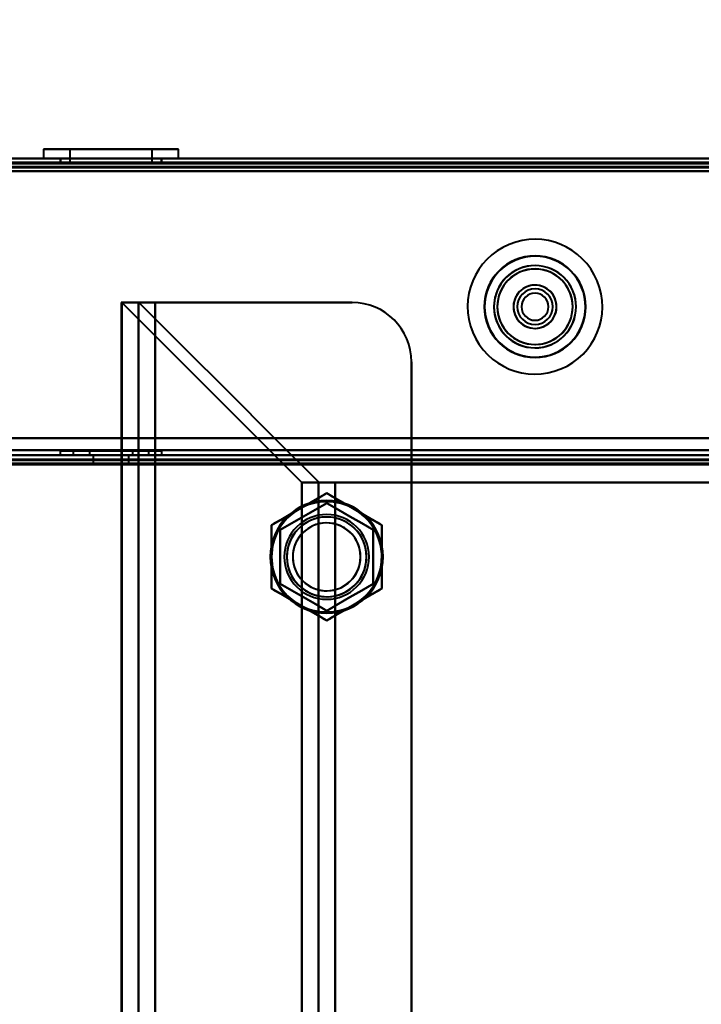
# Model space of a CAD drawing. Header units: millimetres. Extents: x -695 to 695, y -1115 to 611.
# Tile 83 of 87: x 337 to 418, y 262 to 378. Entities that reach past the tile are written whole.
import ezdxf

# ---------------------------------------------------------------- set-up
doc = ezdxf.new("R2010")
doc.units = ezdxf.units.MM
doc.layers.add('G-IMPT', color=8, linetype='Continuous', lineweight=40)

# ---------------------------------------------------------------- blocks, each defined once
blk = doc.blocks.new('NEXA 700 CALQUES_dwg-751640-Niveau de réf_')
at = {"layer": 'G-IMPT'}
for p, q in [((340.08, 353.1), (340.08, 352)), ((351.08, 353.1), (340.08, 353.1)), ((340.08, 353.1), (351.08, 353.1)), ((340.08, 353.1), (344.99, 353.1)), ((343.18, 353.1), (343.18, 351.5)), ((349.89, 353.1), (343.18, 353.1)), ((343.18, 353.1), (349.89, 353.1)), ((355.98, 353.1), (344.99, 353.1)), ((344.99, 353.1), (355.98, 353.1)), ((352.88, 353.1), (346.17, 353.1)), ((346.17, 353.1), (352.88, 353.1)), ((351.08, 353.1), (355.98, 353.1)), ((352.88, 351.5), (352.88, 353.1)), ((355.98, 352), (355.98, 353.1)), ((532.43, 352), (-536.37, 352)), ((497.43, 352), (-501.37, 352)), ((344.99, 352), (340.08, 352)), ((351.08, 352), (340.08, 352)), ((340.08, 352), (351.08, 352)), ((342.03, 352), (342.03, 351.5)), ((348.03, 352), (342.03, 352)), ((348.03, 352), (342.03, 352)), ((342.08, 352), (342.08, 351.5)), ((342.08, 352), (350.31, 352)), ((355.98, 352), (344.99, 352)), ((344.99, 352), (355.98, 352)), ((345.75, 352), (353.98, 352)), ((354.03, 352), (348.03, 352)), ((355.98, 352), (351.08, 352)), ((353.98, 351.5), (353.98, 352)), ((354.03, 351.5), (354.03, 352)), ((342.03, 351.5), (348.03, 351.5)), ((350.31, 351.5), (342.08, 351.5)), ((348.03, 351.5), (343.18, 351.5)), ((343.18, 351.5), (349.89, 351.5)), ((348.03, 351.5), (345.75, 351.5)), ((346.17, 351.5), (348.03, 351.5)), ((353.98, 351.5), (348.03, 351.5)), ((348.03, 351.5), (354.03, 351.5)), ((352.88, 351.5), (348.03, 351.5)), ((348.03, 351.5), (352.88, 351.5)), ((349.23, 335), (349.23, -335)), ((353.23, 335), (349.23, 335)), ((349.23, 335), (353.23, 335)), ((351.23, 335), (351.23, -335)), ((353.23, 335), (351.23, 335)), ((351.23, 335), (353.23, 335)), ((342.03, 317.5), (342.03, 317)), ((342.03, 317.5), (348.03, 317.5)), ((348.03, 317.5), (342.03, 317.5)), ((343.58, 317.5), (343.58, 317)), ((343.58, 317.5), (349.73, 317.5)), ((348.03, 317.5), (343.58, 317.5)), ((345.48, 317.5), (345.48, 317)), ((349.01, 317.5), (345.48, 317.5)), ((345.48, 317.5), (348.03, 317.5)), ((346.33, 317.5), (348.03, 317.5)), ((348.03, 317.5), (347.05, 317.5)), ((348.03, 317.5), (352.48, 317.5)), ((348.03, 317.5), (354.03, 317.5)), ((352.48, 317.5), (348.03, 317.5)), ((354.03, 317.5), (348.03, 317.5)), ((350.58, 317.5), (348.03, 317.5)), ((348.03, 317.5), (350.58, 317.5)), ((350.58, 317), (350.58, 317.5)), ((352.48, 317), (352.48, 317.5)), ((354.03, 317), (354.03, 317.5)), ((-500.87, 317), (496.93, 317)), ((496.93, 316.5), (-500.87, 316.5)), ((354.03, 317), (342.03, 317)), ((354.03, 317), (342.03, 317)), ((342.03, 317), (348.03, 317)), ((346.33, 317), (343.58, 317)), ((349.73, 317), (343.58, 317)), ((343.58, 317), (352.48, 317)), ((343.58, 317), (352.48, 317)), ((350.58, 317), (345.48, 317)), ((350.58, 317), (345.48, 317)), ((345.48, 317), (349.01, 317)), ((345.48, 317), (347.05, 317)), ((345.93, 317), (345.93, 316)), ((348.03, 317), (345.93, 317)), ((348.03, 317), (345.93, 317)), ((345.93, 317), (350.13, 317)), ((345.93, 317), (350.13, 317)), ((345.93, 316), (348.03, 316)), ((345.93, 316), (348.03, 316)), ((350.13, 316), (345.93, 316)), ((350.13, 316), (345.93, 316)), ((352.48, 317), (346.33, 317)), ((347.05, 317), (350.58, 317)), ((348.03, 317), (354.03, 317)), ((348.03, 317), (354.03, 317)), ((350.13, 317), (348.03, 317)), ((348.03, 316), (350.13, 316)), ((350.13, 316), (350.13, 317)), ((370.52, 313.78), (374.46, 313.78)), ((374.46, 313.78), (370.52, 313.78)), ((374.46, 313.78), (372.58, 313.78)), ((372.58, 313.78), (374.46, 313.78))]:
    blk.add_line(p, q, dxfattribs=at)
at = {"layer": 'G-IMPT', "flags": 128}
for points in [[(532.43, 352), (265.23, 352), (-1.97, 352), (-269.17, 352), (-536.37, 352)], [(-536.37, 352), (-269.17, 352), (-1.97, 352), (265.23, 352), (532.43, 352)], [(532.43, 352), (265.23, 352), (-1.97, 352), (-269.17, 352), (-536.37, 352)], [(-536.37, 352), (-269.17, 352), (-1.97, 352), (265.23, 352), (532.43, 352)], [(-501.37, 352), (-251.67, 352), (-1.97, 352), (247.73, 352), (497.43, 352)], [(497.43, 352), (247.73, 352), (-1.97, 352), (-251.67, 352), (-501.37, 352)], [(-501.37, 352), (-251.67, 352), (-1.97, 352), (247.73, 352), (497.43, 352)], [(497.43, 352), (247.73, 352), (-1.97, 352), (-251.67, 352), (-501.37, 352)], [(532.43, 351.5), (265.23, 351.5), (-1.97, 351.5), (-269.17, 351.5), (-536.37, 351.5)], [(532.43, 351.4), (265.23, 351.4), (-1.97, 351.4), (-269.17, 351.4), (-536.37, 351.4)], [(-536.37, 351.4), (-269.17, 351.4), (-1.97, 351.4), (265.23, 351.4), (532.43, 351.4)], [(-536.37, 351.4), (-269.17, 351.4), (-1.97, 351.4), (265.23, 351.4), (532.43, 351.4)], [(532.03, 351), (265.03, 351), (-1.97, 351), (-268.97, 351), (-535.97, 351)], [(-535.97, 351), (-268.97, 351), (-1.97, 351), (265.03, 351), (532.03, 351)], [(531.93, 351.5), (264.98, 351.5), (-1.97, 351.5), (-268.92, 351.5), (-535.87, 351.5)], [(-535.87, 351.5), (-268.92, 351.5), (-1.97, 351.5), (264.98, 351.5), (531.93, 351.5)], [(531.93, 351.5), (264.98, 351.5), (-1.97, 351.5), (-268.92, 351.5), (-535.87, 351.5)], [(-535.87, 351.5), (-268.92, 351.5), (-1.97, 351.5), (264.98, 351.5), (531.93, 351.5)], [(531.93, 351.5), (264.98, 351.5), (-1.97, 351.5), (-268.92, 351.5), (-535.87, 351.5)], [(-535.87, 351.5), (-268.92, 351.5), (-1.97, 351.5), (264.98, 351.5), (531.93, 351.5)], [(-535.87, 351), (-268.92, 351), (-1.97, 351), (264.98, 351), (531.93, 351)], [(531.93, 351), (264.98, 351), (-1.97, 351), (-268.92, 351), (-535.87, 351)], [(-501.37, 351.5), (-251.67, 351.5), (-1.97, 351.5), (247.73, 351.5), (497.43, 351.5)], [(497.43, 351.5), (247.73, 351.5), (-1.97, 351.5), (-251.67, 351.5), (-501.37, 351.5)], [(497.43, 351.4), (247.73, 351.4), (-1.97, 351.4), (-251.67, 351.4), (-501.37, 351.4)], [(497.43, 351.4), (247.73, 351.4), (-1.97, 351.4), (-251.67, 351.4), (-501.37, 351.4)], [(-501.37, 351.4), (-251.67, 351.4), (-1.97, 351.4), (247.73, 351.4), (497.43, 351.4)], [(497.43, 351.4), (247.73, 351.4), (-1.97, 351.4), (-251.67, 351.4), (-501.37, 351.4)], [(-501.37, 351.4), (-251.67, 351.4), (-1.97, 351.4), (247.73, 351.4), (497.43, 351.4)], [(-501.37, 351.4), (-251.67, 351.4), (-1.97, 351.4), (247.73, 351.4), (497.43, 351.4)], [(497.43, 350.9), (247.73, 350.9), (-1.97, 350.9), (-251.67, 350.9), (-501.37, 350.9)], [(-501.37, 350.9), (-251.67, 350.9), (-1.97, 350.9), (247.73, 350.9), (497.43, 350.9)], [(-500.97, 351.5), (-251.47, 351.5), (-1.97, 351.5), (247.53, 351.5), (497.03, 351.5)], [(497.03, 351.5), (247.53, 351.5), (-1.97, 351.5), (-251.47, 351.5), (-500.97, 351.5)], [(-500.97, 351.5), (-251.47, 351.5), (-1.97, 351.5), (247.53, 351.5), (497.03, 351.5)], [(497.03, 351.5), (247.53, 351.5), (-1.97, 351.5), (-251.47, 351.5), (-500.97, 351.5)], [(-500.87, 350.5), (-251.42, 350.5), (-1.97, 350.5), (247.48, 350.5), (496.93, 350.5)], [(496.93, 350.5), (247.48, 350.5), (-1.97, 350.5), (-251.42, 350.5), (-500.87, 350.5)], [(496.93, 350.5), (247.48, 350.5), (-1.97, 350.5), (-251.42, 350.5), (-500.87, 350.5)], [(-500.87, 350.5), (-251.42, 350.5), (-1.97, 350.5), (247.48, 350.5), (496.93, 350.5)], [(-500.87, 350.5), (-251.42, 350.5), (-1.97, 350.5), (247.48, 350.5), (496.93, 350.5)], [(496.93, 350.5), (247.48, 350.5), (-1.97, 350.5), (-251.42, 350.5), (-500.87, 350.5)], [(-500.87, 350.5), (-251.42, 350.5), (-1.97, 350.5), (247.48, 350.5), (496.93, 350.5)], [(496.93, 350.5), (247.48, 350.5), (-1.97, 350.5), (-251.42, 350.5), (-500.87, 350.5)], [(349.29, 335), (349.8, 335), (350.31, 335), (350.82, 335), (351.32, 335)], [(370.52, 313.78), (365.21, 319.08), (359.9, 324.39), (354.6, 329.69), (349.29, 335)], [(351.32, 335), (350.82, 335), (350.31, 335), (349.8, 335), (349.29, 335)], [(349.29, -335), (349.29, -167.5), (349.29, 0), (349.29, 167.5), (349.29, 335)], [(349.29, 335), (354.6, 329.69), (359.9, 324.39), (365.21, 319.08), (370.52, 313.78)], [(349.29, 335), (349.29, 167.5), (349.29, 0), (349.29, -167.5), (349.29, -335)], [(351.26, -335), (351.26, -167.5), (351.26, 0), (351.26, 167.5), (351.26, 335)], [(351.32, 335), (351.31, 335), (351.29, 335), (351.28, 335), (351.26, 335)], [(351.26, 335), (351.26, 167.5), (351.26, 0), (351.26, -167.5), (351.26, -335)], [(351.26, 335), (351.28, 335), (351.29, 335), (351.31, 335), (351.32, 335)], [(372.49, 313.84), (367.2, 319.13), (361.91, 324.42), (356.61, 329.71), (351.32, 335)], [(351.32, 335), (356.61, 329.71), (361.91, 324.42), (367.2, 319.13), (372.49, 313.84)], [(353.23, 335), (353.23, 167.5), (353.23, 0), (353.23, -167.5), (353.23, -335)], [(353.23, -335), (353.23, -167.5), (353.23, 0), (353.23, 167.5), (353.23, 335)], [(353.23, 335), (359.04, 335), (364.85, 335), (370.66, 335), (376.46, 335)], [(353.23, 335), (359.04, 335), (364.85, 335), (370.66, 335), (376.46, 335)], [(376.46, 335), (370.66, 335), (364.85, 335), (359.04, 335), (353.23, 335)], [(376.46, 335), (370.66, 335), (364.85, 335), (359.04, 335), (353.23, 335)], [(353.23, 335), (353.23, 331), (353.23, 327), (353.23, 323), (353.23, 319)], [(353.23, 319), (353.23, 323), (353.23, 327), (353.23, 331), (353.23, 335)], [(383.46, 328), (383.46, 164), (383.46, 0), (383.46, -164), (383.46, -328)], [(383.46, -328), (383.46, -164), (383.46, 0), (383.46, 164), (383.46, 328)], [(383.46, 328), (383.46, 325.75), (383.46, 323.5), (383.46, 321.25), (383.46, 319)], [(383.46, 319), (383.46, 321.25), (383.46, 323.5), (383.46, 325.75), (383.46, 328)], [(-501.37, 319), (-251.67, 319), (-1.97, 319), (247.73, 319), (497.43, 319)], [(497.43, 319), (247.73, 319), (-1.97, 319), (-251.67, 319), (-501.37, 319)], [(-500.87, 319), (-251.42, 319), (-1.97, 319), (247.48, 319), (496.93, 319)], [(496.93, 319), (247.48, 319), (-1.97, 319), (-251.42, 319), (-500.87, 319)], [(496.93, 319), (247.48, 319), (-1.97, 319), (-251.42, 319), (-500.87, 319)], [(-500.87, 319), (-251.42, 319), (-1.97, 319), (247.48, 319), (496.93, 319)], [(353.23, 319), (175.63, 319), (-1.97, 319), (-179.57, 319), (-357.17, 319)], [(-357.17, 319), (-179.57, 319), (-1.97, 319), (175.63, 319), (353.23, 319)], [(353.23, 319), (353.23, 318.35), (353.23, 317.7), (353.23, 317.05), (353.23, 316.4)], [(383.46, 319), (375.91, 319), (368.35, 319), (360.79, 319), (353.23, 319)], [(353.23, 319), (360.79, 319), (368.35, 319), (375.91, 319), (383.46, 319)], [(353.23, 316.4), (353.23, 317.05), (353.23, 317.7), (353.23, 318.35), (353.23, 319)], [(383.46, 319), (383.46, 318.35), (383.46, 317.7), (383.46, 317.05), (383.46, 316.4)], [(383.46, 316.4), (383.46, 317.05), (383.46, 317.7), (383.46, 318.35), (383.46, 319)], [(478.03, 319), (454.39, 319), (430.75, 319), (407.11, 319), (383.46, 319)], [(383.46, 319), (407.11, 319), (430.75, 319), (454.39, 319), (478.03, 319)], [(-500.87, 317.6), (-251.42, 317.6), (-1.97, 317.6), (247.48, 317.6), (496.93, 317.6)], [(496.93, 317.6), (247.48, 317.6), (-1.97, 317.6), (-251.42, 317.6), (-500.87, 317.6)], [(496.93, 317.6), (247.48, 317.6), (-1.97, 317.6), (-251.42, 317.6), (-500.87, 317.6)], [(-500.87, 317.6), (-251.42, 317.6), (-1.97, 317.6), (247.48, 317.6), (496.93, 317.6)], [(497.43, 317), (247.73, 317), (-1.97, 317), (-251.67, 317), (-501.37, 317)], [(-501.37, 317), (-251.67, 317), (-1.97, 317), (247.73, 317), (497.43, 317)], [(-501.37, 316.5), (-251.67, 316.5), (-1.97, 316.5), (247.73, 316.5), (497.43, 316.5)], [(497.43, 316.4), (247.73, 316.4), (-1.97, 316.4), (-251.67, 316.4), (-501.37, 316.4)], [(497.03, 316), (247.53, 316), (-1.97, 316), (-251.47, 316), (-500.97, 316)], [(-500.97, 316), (-251.47, 316), (-1.97, 316), (247.53, 316), (497.03, 316)], [(496.93, 317), (247.48, 317), (-1.97, 317), (-251.42, 317), (-500.87, 317)], [(-500.87, 317), (-251.42, 317), (-1.97, 317), (247.48, 317), (496.93, 317)], [(496.93, 317), (247.48, 317), (-1.97, 317), (-251.42, 317), (-500.87, 317)], [(-500.87, 317), (-251.42, 317), (-1.97, 317), (247.48, 317), (496.93, 317)], [(496.93, 317), (247.48, 317), (-1.97, 317), (-251.42, 317), (-500.87, 317)], [(-500.87, 317), (-251.42, 317), (-1.97, 317), (247.48, 317), (496.93, 317)], [(-500.87, 316.5), (-251.42, 316.5), (-1.97, 316.5), (247.48, 316.5), (496.93, 316.5)], [(-500.87, 316.5), (-251.42, 316.5), (-1.97, 316.5), (247.48, 316.5), (496.93, 316.5)], [(496.93, 316.5), (247.48, 316.5), (-1.97, 316.5), (-251.42, 316.5), (-500.87, 316.5)], [(496.93, 316.5), (247.48, 316.5), (-1.97, 316.5), (-251.42, 316.5), (-500.87, 316.5)], [(-500.87, 316.5), (-251.42, 316.5), (-1.97, 316.5), (247.48, 316.5), (496.93, 316.5)], [(496.93, 316.5), (247.48, 316.5), (-1.97, 316.5), (-251.42, 316.5), (-500.87, 316.5)], [(496.93, 316), (247.48, 316), (-1.97, 316), (-251.42, 316), (-500.87, 316)], [(-500.87, 316), (-251.42, 316), (-1.97, 316), (247.48, 316), (496.93, 316)], [(-500.87, 315.9), (-251.42, 315.9), (-1.97, 315.9), (247.48, 315.9), (496.93, 315.9)], [(496.93, 315.9), (247.48, 315.9), (-1.97, 315.9), (-251.42, 315.9), (-500.87, 315.9)], [(353.23, 316.4), (175.63, 316.4), (-1.97, 316.4), (-179.57, 316.4), (-357.17, 316.4)], [(-357.17, 316.4), (-179.57, 316.4), (-1.97, 316.4), (175.63, 316.4), (353.23, 316.4)], [(353.23, 316.4), (360.79, 316.4), (368.35, 316.4), (375.91, 316.4), (383.46, 316.4)], [(353.23, -334.4), (353.23, -171.7), (353.23, -9), (353.23, 153.7), (353.23, 316.4)], [(383.46, 316.4), (375.91, 316.4), (368.35, 316.4), (360.79, 316.4), (353.23, 316.4)], [(353.23, 316.4), (353.23, 153.7), (353.23, -9), (353.23, -171.7), (353.23, -334.4)], [(383.46, 316.4), (383.46, 155.3), (383.46, -5.8), (383.46, -166.9), (383.46, -328)], [(383.46, -328), (383.46, -166.9), (383.46, -5.8), (383.46, 155.3), (383.46, 316.4)], [(383.46, 316.4), (407.11, 316.4), (430.75, 316.4), (454.39, 316.4), (478.03, 316.4)], [(478.03, 316.4), (454.39, 316.4), (430.75, 316.4), (407.11, 316.4), (383.46, 316.4)], [(372.58, 313.78), (372.07, 313.78), (371.55, 313.78), (371.03, 313.78), (370.52, 313.78)], [(370.52, -313.78), (370.52, -156.89), (370.52, 0), (370.52, 156.89), (370.52, 313.78)], [(370.52, 313.78), (371.03, 313.78), (371.55, 313.78), (372.07, 313.78), (372.58, 313.78)], [(370.52, 313.78), (370.52, 156.89), (370.52, 0), (370.52, -156.89), (370.52, -313.78)], [(372.49, 313.84), (372.49, 156.92), (372.49, 0), (372.49, -156.92), (372.49, -313.84)], [(372.49, -313.84), (372.49, -156.92), (372.49, 0), (372.49, 156.92), (372.49, 313.84)], [(487.04, 313.78), (458.89, 313.78), (430.75, 313.78), (402.6, 313.78), (374.46, 313.78)], [(374.46, 313.78), (374.46, 156.89), (374.46, 0), (374.46, -156.89), (374.46, -313.78)], [(374.46, -313.78), (374.46, -156.89), (374.46, 0), (374.46, 156.89), (374.46, 313.78)], [(374.46, -313.78), (374.46, -156.89), (374.46, 0), (374.46, 156.89), (374.46, 313.78)], [(374.46, 313.78), (402.6, 313.78), (430.75, 313.78), (458.89, 313.78), (487.04, 313.78)], [(374.46, 313.78), (374.46, 156.89), (374.46, 0), (374.46, -156.89), (374.46, -313.78)], [(374.46, 313.78), (402.6, 313.78), (430.75, 313.78), (458.89, 313.78), (487.04, 313.78)], [(487.04, 313.78), (458.89, 313.78), (430.75, 313.78), (402.6, 313.78), (374.46, 313.78)], [(370.21, 310.63), (371.03, 311.1), (371.84, 311.57), (372.65, 312.04), (373.46, 312.51)], [(373.46, 312.51), (372.65, 312.04), (371.84, 311.57), (371.03, 311.1), (370.21, 310.63)], [(373.46, 312.51), (374.28, 312.04), (375.09, 311.57), (375.9, 311.1), (376.71, 310.63)], [(376.71, 310.63), (375.9, 311.1), (375.09, 311.57), (374.28, 312.04), (373.46, 312.51)], [(367.96, 308.18), (369.34, 308.97), (370.71, 309.76), (372.09, 310.56), (373.46, 311.35)], [(373.46, 311.35), (372.09, 310.56), (370.71, 309.76), (369.34, 308.97), (367.96, 308.18)], [(373.46, 311.35), (372.09, 310.56), (370.71, 309.76), (369.34, 308.97), (367.96, 308.18)], [(367.96, 308.18), (369.34, 308.97), (370.71, 309.76), (372.09, 310.56), (373.46, 311.35)], [(373.46, 311.35), (374.84, 310.56), (376.21, 309.76), (377.59, 308.97), (378.96, 308.18)], [(378.96, 308.18), (377.59, 308.97), (376.21, 309.76), (374.84, 310.56), (373.46, 311.35)], [(378.96, 308.18), (377.59, 308.97), (376.21, 309.76), (374.84, 310.56), (373.46, 311.35)], [(373.46, 311.35), (374.84, 310.56), (376.21, 309.76), (377.59, 308.97), (378.96, 308.18)], [(366.96, 308.75), (367.78, 309.22), (368.59, 309.69), (369.4, 310.16), (370.21, 310.63)], [(370.21, 310.63), (369.4, 310.16), (368.59, 309.69), (367.78, 309.22), (366.96, 308.75)], [(376.71, 310.63), (377.53, 310.16), (378.34, 309.69), (379.15, 309.22), (379.96, 308.75)], [(379.96, 308.75), (379.15, 309.22), (378.34, 309.69), (377.53, 310.16), (376.71, 310.63)], [(366.96, 305), (366.96, 305.94), (366.96, 306.88), (366.96, 307.81), (366.96, 308.75)], [(366.96, 308.75), (366.96, 307.81), (366.96, 306.88), (366.96, 305.94), (366.96, 305)], [(367.96, 301.82), (367.96, 303.41), (367.96, 305), (367.96, 306.59), (367.96, 308.18)], [(367.96, 308.18), (367.96, 306.59), (367.96, 305), (367.96, 303.41), (367.96, 301.82)], [(367.96, 308.18), (367.96, 306.59), (367.96, 305), (367.96, 303.41), (367.96, 301.82)], [(367.96, 301.82), (367.96, 303.41), (367.96, 305), (367.96, 306.59), (367.96, 308.18)], [(378.96, 308.18), (378.96, 306.59), (378.96, 305), (378.96, 303.41), (378.96, 301.82)], [(378.96, 301.82), (378.96, 303.41), (378.96, 305), (378.96, 306.59), (378.96, 308.18)], [(378.96, 301.82), (378.96, 303.41), (378.96, 305), (378.96, 306.59), (378.96, 308.18)], [(378.96, 308.18), (378.96, 306.59), (378.96, 305), (378.96, 303.41), (378.96, 301.82)], [(379.96, 308.75), (379.96, 307.81), (379.96, 306.88), (379.96, 305.94), (379.96, 305)], [(379.96, 305), (379.96, 305.94), (379.96, 306.88), (379.96, 307.81), (379.96, 308.75)], [(366.96, 301.25), (366.96, 302.19), (366.96, 303.12), (366.96, 304.06), (366.96, 305)], [(366.96, 305), (366.96, 304.06), (366.96, 303.12), (366.96, 302.19), (366.96, 301.25)], [(379.96, 305), (379.96, 304.06), (379.96, 303.12), (379.96, 302.19), (379.96, 301.25)], [(379.96, 301.25), (379.96, 302.19), (379.96, 303.12), (379.96, 304.06), (379.96, 305)], [(370.21, 299.37), (369.4, 299.84), (368.59, 300.31), (367.78, 300.78), (366.96, 301.25)], [(366.96, 301.25), (367.78, 300.78), (368.59, 300.31), (369.4, 299.84), (370.21, 299.37)], [(373.46, 298.65), (372.09, 299.44), (370.71, 300.24), (369.34, 301.03), (367.96, 301.82)], [(367.96, 301.82), (369.34, 301.03), (370.71, 300.24), (372.09, 299.44), (373.46, 298.65)], [(367.96, 301.82), (369.34, 301.03), (370.71, 300.24), (372.09, 299.44), (373.46, 298.65)], [(373.46, 298.65), (372.09, 299.44), (370.71, 300.24), (369.34, 301.03), (367.96, 301.82)], [(378.96, 301.82), (377.59, 301.03), (376.21, 300.24), (374.84, 299.44), (373.46, 298.65)], [(373.46, 298.65), (374.84, 299.44), (376.21, 300.24), (377.59, 301.03), (378.96, 301.82)], [(373.46, 298.65), (374.84, 299.44), (376.21, 300.24), (377.59, 301.03), (378.96, 301.82)], [(378.96, 301.82), (377.59, 301.03), (376.21, 300.24), (374.84, 299.44), (373.46, 298.65)], [(379.96, 301.25), (379.15, 300.78), (378.34, 300.31), (377.53, 299.84), (376.71, 299.37)], [(376.71, 299.37), (377.53, 299.84), (378.34, 300.31), (379.15, 300.78), (379.96, 301.25)], [(373.46, 297.49), (372.65, 297.96), (371.84, 298.43), (371.03, 298.9), (370.21, 299.37)], [(370.21, 299.37), (371.03, 298.9), (371.84, 298.43), (372.65, 297.96), (373.46, 297.49)], [(376.71, 299.37), (375.9, 298.9), (375.09, 298.43), (374.28, 297.96), (373.46, 297.49)], [(373.46, 297.49), (374.28, 297.96), (375.09, 298.43), (375.9, 298.9), (376.71, 299.37)]]:
    blk.add_lwpolyline(points, dxfattribs=at)
at = {"layer": 'G-IMPT'}
for centre, radius, start, end in [((398.03, 334.5), 7.95, 112.5227, 292.5227), ((398.03, 334.5), 7.95, 112.5227, 292.5227), ((398.03, 334.5), 7.95, 112.5227, 292.5227), ((398.03, 334.5), 7.95, 112.5227, 292.5227), ((398.03, 334.5), 7.95, 292.5227, 112.5227), ((398.03, 334.5), 7.95, 292.5227, 112.5227), ((398.03, 334.5), 7.95, 292.5227, 112.5227), ((398.03, 334.5), 7.95, 292.5227, 112.5227), ((398.03, 334.5), 6, 90, 180), ((398.03, 334.5), 6, 90, 270), ((398.03, 334.5), 6, 90, 270), ((398.03, 334.5), 6, 90, 270), ((398.03, 334.5), 6, 90, 270), ((398.03, 334.5), 6, 0, 180), ((398.03, 334.5), 5.95, 292.5227, 112.5227), ((398.03, 334.5), 5.95, 292.5227, 112.5227), ((398.03, 334.5), 6, 0, 90), ((398.03, 334.5), 6, 270, 90), ((398.03, 334.5), 6, 360, 90), ((398.03, 334.5), 6, 270, 90), ((398.03, 334.5), 6, 270, 90), ((398.03, 334.5), 5.95, 112.5227, 292.5227), ((398.03, 334.5), 5.95, 112.5227, 180), ((398.03, 334.5), 4.85, 0, 180), ((398.03, 334.5), 4.85, 292.5227, 112.5227), ((398.03, 334.5), 4.85, 292.5227, 112.5227), ((398.03, 334.5), 4.85, 292.5227, 112.5227), ((398.03, 334.5), 4.85, 112.5227, 292.5227), ((398.03, 334.5), 4.85, 112.5227, 180), ((398.03, 334.5), 4.85, 112.5227, 292.5227), ((398.03, 334.5), 4.45, 360, 180), ((398.03, 334.5), 4.45, 0, 180), ((398.03, 334.5), 4.45, 112.5227, 180), ((398.03, 334.5), 4.45, 112.5227, 292.5227), ((398.03, 334.5), 4.45, 360, 112.5227), ((398.03, 334.5), 4.45, 292.5227, 112.5227), ((398.03, 334.5), 2.55, 0, 180), ((398.03, 334.5), 2.55, 0, 180), ((398.03, 334.5), 2.55, 112.5227, 292.5227), ((398.03, 334.5), 2.55, 112.5227, 180), ((398.03, 334.5), 2.55, 292.5227, 112.5227), ((398.03, 334.5), 2.55, 0, 112.5227), ((398.03, 334.5), 2.1, 0, 180), ((398.03, 334.5), 2.1, 90, 180), ((398.03, 334.5), 2.1, 90, 270), ((398.03, 334.5), 2.1, 90, 270), ((398.03, 334.5), 1.6, 0, 180), ((398.03, 334.5), 1.6, 90, 270), ((398.03, 334.5), 1.6, 90, 270), ((398.03, 334.5), 1.6, 360, 180), ((398.03, 334.5), 2.1, 270, 90), ((398.03, 334.5), 2.1, 270, 90), ((398.03, 334.5), 2.1, 270, 90), ((398.03, 334.5), 1.6, 0, 90), ((398.03, 334.5), 1.6, 0, 90), ((376.46, 328), 7, 0, 90), ((376.46, 328), 7, 0, 90), ((376.46, 328), 7, 0, 90), ((376.46, 328), 7, 0, 90), ((398.03, 334.5), 6, 180, 270), ((398.03, 334.5), 6, 180, 360), ((398.03, 334.5), 5.95, 180, 292.5227), ((398.03, 334.5), 4.85, 180, 0), ((398.03, 334.5), 4.85, 180, 292.5227), ((398.03, 334.5), 4.45, 180, 292.5227), ((398.03, 334.5), 4.45, 180, 0), ((398.03, 334.5), 4.45, 180, 360), ((398.03, 334.5), 2.55, 180, 292.5227), ((398.03, 334.5), 2.55, 180, 360), ((398.03, 334.5), 2.55, 180, 360), ((398.03, 334.5), 2.1, 180, 360), ((398.03, 334.5), 2.1, 180, 270), ((398.03, 334.5), 1.6, 180, 360), ((398.03, 334.5), 1.6, 180, 0), ((398.03, 334.5), 6, 270, 0), ((398.03, 334.5), 1.6, 270, 0), ((398.03, 334.5), 1.6, 270, 0), ((398.03, 334.5), 6, 270, 360), ((398.03, 334.5), 2.55, 292.5227, 0), ((398.03, 334.5), 4.45, 292.5227, 0), ((373.46, 305), 6.65, 90, 270), ((373.46, 305), 6.65, 90, 270), ((373.46, 305), 6.65, 0, 180), ((373.46, 305), 6.65, 0, 180), ((373.46, 305), 6.5, 60, 120), ((373.46, 305), 6.5, 60, 120), ((373.46, 305), 6.5, 60, 120), ((373.46, 305), 6.5, 300, 120), ((373.46, 305), 6.5, 60, 120), ((373.46, 305), 6.5, 300, 120), ((373.46, 305), 6.65, 360, 90), ((373.46, 305), 6.65, 360, 90), ((373.46, 305), 6.5, 120, 180), ((373.46, 305), 6.5, 120, 180), ((373.46, 305), 6.5, 120, 180), ((373.46, 305), 6.5, 120, 180), ((373.46, 305), 6.5, 120, 300), ((373.46, 305), 6.5, 120, 300), ((373.46, 305), 6.5, 360, 60), ((373.46, 305), 6.5, 0, 60), ((373.46, 305), 6.5, 360, 60), ((373.46, 305), 6.5, 360, 60), ((373.46, 305), 5, 0, 180), ((373.46, 305), 5, 0, 180), ((373.46, 305), 5, 0, 180), ((373.46, 305), 5, 360, 180), ((373.46, 305), 4.7, 30, 210), ((373.46, 305), 4.7, 30, 210), ((373.46, 305), 4.7, 0, 180), ((373.46, 305), 4.7, 120, 300), ((373.46, 305), 4, 30, 210), ((373.46, 305), 4, 30, 210), ((373.46, 305), 4, 30, 210), ((373.46, 305), 4, 0, 180), ((373.46, 305), 4.7, 300, 120), ((373.46, 305), 4, 210, 30), ((373.46, 305), 4, 210, 30), ((373.46, 305), 4.7, 300, 30), ((373.46, 305), 4, 0, 30), ((373.46, 305), 4.7, 0, 30), ((373.46, 305), 6.65, 180, 360), ((373.46, 305), 6.65, 180, 0), ((373.46, 305), 6.5, 180, 240), ((373.46, 305), 6.5, 180, 240), ((373.46, 305), 6.5, 180, 240), ((373.46, 305), 6.5, 180, 240), ((373.46, 305), 5, 180, 360), ((373.46, 305), 5, 180, 360), ((373.46, 305), 5, 180, 360), ((373.46, 305), 5, 180, 0), ((373.46, 305), 4.7, 180, 360), ((373.46, 305), 4.7, 210, 0), ((373.46, 305), 4, 180, 360), ((373.46, 305), 4, 210, 0), ((373.46, 305), 6.65, 270, 360), ((373.46, 305), 6.65, 270, 360), ((373.46, 305), 6.5, 300, 0), ((373.46, 305), 6.5, 300, 0), ((373.46, 305), 6.5, 300, 0), ((373.46, 305), 6.5, 300, 360), ((373.46, 305), 4.7, 210, 300), ((373.46, 305), 6.5, 240, 300), ((373.46, 305), 6.5, 240, 300), ((373.46, 305), 6.5, 240, 300), ((373.46, 305), 6.5, 240, 300)]:
    blk.add_arc(centre, radius, start, end, dxfattribs=at)
for points in [[(372.58, 313.78), (372.56, 313.79), (372.52, 313.81), (372.5, 313.83), (372.49, 313.84)], [(372.49, 313.84), (372.5, 313.83), (372.52, 313.81), (372.56, 313.79), (372.58, 313.78)], [(373.46, 312.51), (372.87, 312.16), (371.76, 311.52), (370.73, 310.93), (370.21, 310.63)], [(376.71, 310.63), (376.2, 310.93), (375.17, 311.52), (374.06, 312.16), (373.46, 312.51)], [(370.21, 310.63), (369.7, 310.33), (368.67, 309.74), (367.56, 309.1), (366.96, 308.75)], [(379.96, 308.75), (379.37, 309.1), (378.26, 309.74), (377.23, 310.33), (376.71, 310.63)], [(366.96, 308.75), (366.96, 308.06), (366.96, 306.79), (366.96, 305.6), (366.96, 305)], [(379.96, 305), (379.96, 305.6), (379.96, 306.79), (379.96, 308.06), (379.96, 308.75)], [(366.96, 305), (366.96, 304.4), (366.96, 303.21), (366.96, 301.94), (366.96, 301.25)], [(379.96, 301.25), (379.96, 301.94), (379.96, 303.21), (379.96, 304.4), (379.96, 305)], [(366.96, 301.25), (367.56, 300.9), (368.67, 300.26), (369.7, 299.67), (370.21, 299.37)], [(376.71, 299.37), (377.23, 299.67), (378.26, 300.26), (379.37, 300.9), (379.96, 301.25)], [(370.21, 299.37), (370.73, 299.07), (371.76, 298.48), (372.87, 297.84), (373.46, 297.49)], [(373.46, 297.49), (374.06, 297.84), (375.17, 298.48), (376.2, 299.07), (376.71, 299.37)]]:
    blk.add_open_spline(points, degree=3, dxfattribs=at)
for points, knots in [([(370.21, 310.63), (370.74, 310.93), (371.5, 311.37), (372.59, 312), (373.16, 312.33), (373.46, 312.51)], [0, 0, 0, 0, 0.5, 0.75, 1, 1, 1, 1]), ([(373.46, 312.51), (373.77, 312.33), (374.34, 312), (375.42, 311.37), (376.19, 310.93), (376.71, 310.63)], [0, 0, 0, 0, 0.25, 0.5, 1, 1, 1, 1]), ([(366.96, 308.75), (367.27, 308.93), (367.85, 309.26), (368.93, 309.88), (369.69, 310.33), (370.21, 310.63)], [0, 0, 0, 0, 0.25, 0.5, 1, 1, 1, 1]), ([(376.71, 310.63), (377.24, 310.33), (378, 309.88), (379.08, 309.26), (379.66, 308.93), (379.96, 308.75)], [0, 0, 0, 0, 0.5, 0.75, 1, 1, 1, 1]), ([(366.96, 305), (366.97, 305.6), (366.97, 306.49), (366.97, 307.74), (366.96, 308.4), (366.96, 308.75)], [0, 0, 0, 0, 0.5, 0.75, 1, 1, 1, 1]), ([(379.96, 308.75), (379.97, 308.4), (379.96, 307.74), (379.96, 306.49), (379.96, 305.6), (379.96, 305)], [0, 0, 0, 0, 0.25, 0.5, 1, 1, 1, 1]), ([(366.96, 301.25), (366.96, 301.6), (366.97, 302.26), (366.97, 303.51), (366.97, 304.4), (366.96, 305)], [0, 0, 0, 0, 0.25, 0.5, 1, 1, 1, 1]), ([(379.96, 305), (379.96, 304.4), (379.96, 303.51), (379.96, 302.26), (379.97, 301.6), (379.96, 301.25)], [0, 0, 0, 0, 0.5, 0.75, 1, 1, 1, 1]), ([(370.21, 299.37), (369.69, 299.67), (368.93, 300.12), (367.85, 300.74), (367.27, 301.07), (366.96, 301.25)], [0, 0, 0, 0, 0.5, 0.75, 1, 1, 1, 1]), ([(379.96, 301.25), (379.66, 301.07), (379.08, 300.74), (378, 300.12), (377.24, 299.67), (376.71, 299.37)], [0, 0, 0, 0, 0.25, 0.5, 1, 1, 1, 1]), ([(373.46, 297.49), (373.16, 297.67), (372.59, 298), (371.5, 298.63), (370.74, 299.07), (370.21, 299.37)], [0, 0, 0, 0, 0.25, 0.5, 1, 1, 1, 1]), ([(376.71, 299.37), (376.19, 299.07), (375.42, 298.63), (374.34, 298), (373.77, 297.67), (373.46, 297.49)], [0, 0, 0, 0, 0.5, 0.75, 1, 1, 1, 1])]:
    blk.add_open_spline(points, degree=3, knots=knots, dxfattribs=at)

msp = doc.modelspace()

# ---------------------------------------------------------------- linework, layer by layer
at = {"color": 94, "lineweight": 30}
msp.add_circle((-1.97, 1), 609.6, dxfattribs=at)

# ---------------------------------------------------------------- block references
at = {"layer": 'G-IMPT'}
msp.add_blockref('NEXA 700 CALQUES_dwg-751640-Niveau de réf_', (0, 10), dxfattribs=at)

doc.saveas('drawing.dxf')
